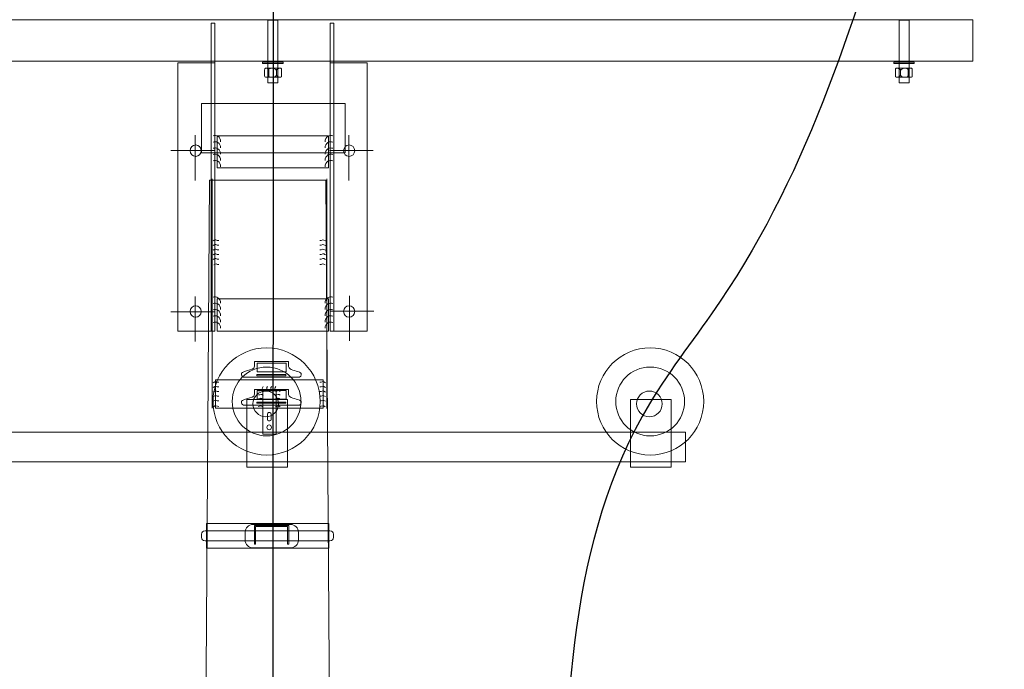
# Model space of a CAD drawing. Header units: centimetres. Extents: x -4644 to 5368, y -667 to 1552.
# Tile 40 of 48: x -1476 to -1311, y 699 to 807. Entities that reach past the tile are written whole.
import ezdxf
from ezdxf.lldxf.tags import DXFTag

# ---------------------------------------------------------------- set-up
doc = ezdxf.new("R2010")
doc.units = ezdxf.units.CM
doc.header["$MEASUREMENT"] = 0
doc.layers.get('0').update_dxf_attribs({"linetype": 'CONTINUOUS'})
doc.layers.add('Warstwa 1', color=7, linetype='CONTINUOUS')
tags = doc.linetypes.add('New Line25', pattern=[1, 0.5, -0.5]).pattern_tags.tags
tags[6:7] = [DXFTag(74, 4), DXFTag(75, 0), DXFTag(340, '0'), DXFTag(46, 1.0), DXFTag(50, 0.0), DXFTag(44, 0.0), DXFTag(45, 0.0)]
tags[4:5] = [DXFTag(74, 4), DXFTag(75, 0), DXFTag(340, '0'), DXFTag(46, 1.0), DXFTag(50, 0.0), DXFTag(44, 0.0), DXFTag(45, 0.0)]
tags = doc.linetypes.add('New Line26', pattern=[1, 0.5, -0.5]).pattern_tags.tags
tags[6:7] = [DXFTag(74, 4), DXFTag(75, 0), DXFTag(340, '0'), DXFTag(46, 1.0), DXFTag(50, 0.0), DXFTag(44, 0.0), DXFTag(45, 0.0)]
tags[4:5] = [DXFTag(74, 4), DXFTag(75, 0), DXFTag(340, '0'), DXFTag(46, 1.0), DXFTag(50, 0.0), DXFTag(44, 0.0), DXFTag(45, 0.0)]
tags = doc.linetypes.add('New Line27', pattern=[1, 0.5, -0.5]).pattern_tags.tags
tags[6:7] = [DXFTag(74, 4), DXFTag(75, 0), DXFTag(340, '0'), DXFTag(46, 1.0), DXFTag(50, 0.0), DXFTag(44, 0.0), DXFTag(45, 0.0)]
tags[4:5] = [DXFTag(74, 4), DXFTag(75, 0), DXFTag(340, '0'), DXFTag(46, 1.0), DXFTag(50, 0.0), DXFTag(44, 0.0), DXFTag(45, 0.0)]
tags = doc.linetypes.add('New Line28', pattern=[1, 0.5, -0.5]).pattern_tags.tags
tags[6:7] = [DXFTag(74, 4), DXFTag(75, 0), DXFTag(340, '0'), DXFTag(46, 1.0), DXFTag(50, 0.0), DXFTag(44, 0.0), DXFTag(45, 0.0)]
tags[4:5] = [DXFTag(74, 4), DXFTag(75, 0), DXFTag(340, '0'), DXFTag(46, 1.0), DXFTag(50, 0.0), DXFTag(44, 0.0), DXFTag(45, 0.0)]
tags = doc.linetypes.add('New Line29', pattern=[1.3, 1, -0.3]).pattern_tags.tags
tags[6:7] = [DXFTag(74, 4), DXFTag(75, 0), DXFTag(340, '0'), DXFTag(46, 1.0), DXFTag(50, 0.0), DXFTag(44, 0.0), DXFTag(45, 0.0)]
tags[4:5] = [DXFTag(74, 4), DXFTag(75, 0), DXFTag(340, '0'), DXFTag(46, 1.0), DXFTag(50, 0.0), DXFTag(44, 0.0), DXFTag(45, 0.0)]
tags = doc.linetypes.add('New Line30', pattern=[1.3, 1, -0.3]).pattern_tags.tags
tags[6:7] = [DXFTag(74, 4), DXFTag(75, 0), DXFTag(340, '0'), DXFTag(46, 1.0), DXFTag(50, 0.0), DXFTag(44, 0.0), DXFTag(45, 0.0)]
tags[4:5] = [DXFTag(74, 4), DXFTag(75, 0), DXFTag(340, '0'), DXFTag(46, 1.0), DXFTag(50, 0.0), DXFTag(44, 0.0), DXFTag(45, 0.0)]
tags = doc.linetypes.add('New Line31', pattern=[1.3, 1, -0.3]).pattern_tags.tags
tags[6:7] = [DXFTag(74, 4), DXFTag(75, 0), DXFTag(340, '0'), DXFTag(46, 1.0), DXFTag(50, 0.0), DXFTag(44, 0.0), DXFTag(45, 0.0)]
tags[4:5] = [DXFTag(74, 4), DXFTag(75, 0), DXFTag(340, '0'), DXFTag(46, 1.0), DXFTag(50, 0.0), DXFTag(44, 0.0), DXFTag(45, 0.0)]
tags = doc.linetypes.add('New Line32', pattern=[1.3, 1, -0.3]).pattern_tags.tags
tags[6:7] = [DXFTag(74, 4), DXFTag(75, 0), DXFTag(340, '0'), DXFTag(46, 1.0), DXFTag(50, 0.0), DXFTag(44, 0.0), DXFTag(45, 0.0)]
tags[4:5] = [DXFTag(74, 4), DXFTag(75, 0), DXFTag(340, '0'), DXFTag(46, 1.0), DXFTag(50, 0.0), DXFTag(44, 0.0), DXFTag(45, 0.0)]

msp = doc.modelspace()

# ---------------------------------------------------------------- linework, layer by layer
at = {"color": 10}
msp.add_line((-1433.26, 834.01), (-1433.32, 654.31), dxfattribs=at)
msp.add_spline([(-1327.95, 834.01), (-1358.58, 760), (-1370.43, 742.83), (-1385.03, 664.07)], degree=3, dxfattribs=at)
at = {"layer": 'Warstwa 1', "color": 7, "lineweight": 18}
for points in [[(-1550.08, 800.04), (-1316.4, 800.04), (-1316.4, 806.93), (-1550.08, 806.93), (-1550.08, 800.04)], [(-1442.63, 782.24), (-1424.02, 782.24), (-1424.02, 787.6), (-1442.63, 787.6), (-1442.63, 782.24)], [(-1442.63, 754.99), (-1424.02, 754.99), (-1424.02, 760.35), (-1442.63, 760.35), (-1442.63, 754.99)], [(-1435.94, 748.17), (-1431.08, 748.17), (-1431.08, 749.64), (-1435.94, 749.64), (-1435.94, 748.17)], [(-1435.98, 747.51), (-1431.16, 747.51), (-1431.16, 747.72), (-1435.98, 747.72), (-1435.98, 747.51)], [(-1437.65, 732.26), (-1430.87, 732.26), (-1430.87, 743.57), (-1437.65, 743.57), (-1437.65, 732.26)], [(-1435.94, 743.59), (-1431.08, 743.59), (-1431.08, 745.05), (-1435.94, 745.05), (-1435.94, 743.59)], [(-1373.58, 732.26), (-1366.79, 732.26), (-1366.79, 743.57), (-1373.58, 743.57), (-1373.58, 732.26)], [(-1435.98, 742.93), (-1431.16, 742.93), (-1431.16, 743.13), (-1435.98, 743.13), (-1435.98, 742.93)], [(-1498.8, 733.13), (-1364.37, 733.13), (-1364.37, 738.12), (-1498.8, 738.12), (-1498.8, 733.13)], [(-1444.39, 718.75), (-1424, 718.75), (-1424, 722.84), (-1444.39, 722.84), (-1444.39, 718.75)]]:
    msp.add_lwpolyline(points, close=True, dxfattribs=at)
at = {"layer": 'Warstwa 1', "color": 7, "lineweight": 13}
for points in [[(-1442.9, 742.1), (-1424.91, 742.1), (-1424.91, 746.84), (-1442.9, 746.84), (-1442.9, 742.1)], [(-1434.98, 737.78), (-1432.79, 737.78), (-1432.79, 745), (-1434.98, 745), (-1434.98, 737.78)]]:
    msp.add_lwpolyline(points, close=True, dxfattribs=at)
at = {"layer": 'Warstwa 1', "color": 7, "lineweight": 18}
for centre, major_axis in [((-1434.37, 743.23), (0, 8.95)), ((-1370.3, 743.23), (0, 8.95)), ((-1434.37, 743.23), (0, 5.74)), ((-1370.3, 743.23), (0, 5.74)), ((-1434.51, 742.83), (0, 2.14)), ((-1370.43, 742.83), (0, 2.14))]:
    msp.add_ellipse(centre, major_axis=major_axis, ratio=1, dxfattribs=at)
at = {"layer": 'Warstwa 1', "color": 7, "lineweight": 13}
msp.add_ellipse((-1433.94, 738.91), major_axis=(0, 0.408), ratio=0.896552, dxfattribs=at)
at = {"layer": 'Warstwa 1', "color": 250, "lineweight": 70}
msp.add_open_spline([(-2181.25, -624.77), (-2181.25, -624.77), (-2181.25, 905.01), (-2181.25, 905.01), (-2181.25, 905.01), (-2181.25, 905.01), (-1129.83, 905.01), (-1129.83, 905.01), (-1129.83, 905.01), (-1129.83, 905.01), (-1129.83, -624.77), (-1129.83, -624.77), (-1129.83, -624.77), (-1129.83, -624.77), (-2181.25, -624.77), (-2181.25, -624.77)], degree=3, knots=[0, 0, 0, 0, 0.2, 0.2, 0.2, 0.2, 0.4, 0.4, 0.4, 0.4, 0.6, 0.6, 0.6, 0.6, 1, 1, 1, 1], dxfattribs=at)
at = {"layer": 'Warstwa 1', "color": 7, "lineweight": 18}
for points, knots in [([(-1443.01, 754.97), (-1443.01, 754.97), (-1443.01, 806.41), (-1443.01, 806.41), (-1443.01, 806.41), (-1443.01, 806.41), (-1443.63, 806.41), (-1443.63, 806.41), (-1443.63, 806.41), (-1443.63, 806.41), (-1443.63, 754.97), (-1443.63, 754.97), (-1443.63, 754.97), (-1443.63, 754.97), (-1443.01, 754.97), (-1443.01, 754.97)], [0, 0, 0, 0, 0.2, 0.2, 0.2, 0.2, 0.4, 0.4, 0.4, 0.4, 0.6, 0.6, 0.6, 0.6, 1, 1, 1, 1]), ([(-1434.14, 806.9), (-1434.14, 806.9), (-1432.49, 806.9), (-1432.49, 806.9), (-1432.49, 806.9), (-1432.49, 806.9), (-1432.49, 796.43), (-1432.49, 796.43), (-1432.49, 796.43), (-1432.49, 796.43), (-1434.14, 796.43), (-1434.14, 796.43), (-1434.14, 796.43), (-1434.14, 796.43), (-1434.14, 806.9), (-1434.14, 806.9)], [0, 0, 0, 0, 0.2, 0.2, 0.2, 0.2, 0.4, 0.4, 0.4, 0.4, 0.6, 0.6, 0.6, 0.6, 1, 1, 1, 1]), ([(-1423.78, 754.97), (-1423.78, 754.97), (-1423.78, 806.41), (-1423.78, 806.41), (-1423.78, 806.41), (-1423.78, 806.41), (-1423.16, 806.41), (-1423.16, 806.41), (-1423.16, 806.41), (-1423.16, 806.41), (-1423.16, 754.97), (-1423.16, 754.97), (-1423.16, 754.97), (-1423.16, 754.97), (-1423.78, 754.97), (-1423.78, 754.97)], [0, 0, 0, 0, 0.2, 0.2, 0.2, 0.2, 0.4, 0.4, 0.4, 0.4, 0.6, 0.6, 0.6, 0.6, 1, 1, 1, 1]), ([(-1327.06, 806.9), (-1327.06, 806.9), (-1328.71, 806.9), (-1328.71, 806.9), (-1328.71, 806.9), (-1328.71, 806.9), (-1328.71, 796.43), (-1328.71, 796.43), (-1328.71, 796.43), (-1328.71, 796.43), (-1327.06, 796.43), (-1327.06, 796.43), (-1327.06, 796.43), (-1327.06, 796.43), (-1327.06, 806.9), (-1327.06, 806.9)], [0, 0, 0, 0, 0.2, 0.2, 0.2, 0.2, 0.4, 0.4, 0.4, 0.4, 0.6, 0.6, 0.6, 0.6, 1, 1, 1, 1]), ([(-1443.02, 754.97), (-1443.02, 754.97), (-1443.02, 799.79), (-1443.02, 799.79), (-1443.02, 799.79), (-1443.02, 799.79), (-1449.22, 799.79), (-1449.22, 799.79), (-1449.22, 799.79), (-1449.22, 799.79), (-1449.22, 754.97), (-1449.22, 754.97), (-1449.22, 754.97), (-1449.22, 754.97), (-1443.02, 754.97), (-1443.02, 754.97)], [0, 0, 0, 0, 0.2, 0.2, 0.2, 0.2, 0.4, 0.4, 0.4, 0.4, 0.6, 0.6, 0.6, 0.6, 1, 1, 1, 1]), ([(-1435.03, 799.9), (-1435.03, 799.9), (-1431.62, 799.9), (-1431.62, 799.9), (-1431.62, 799.9), (-1431.62, 799.9), (-1431.62, 799.66), (-1431.62, 799.66), (-1431.62, 799.66), (-1431.62, 799.66), (-1435.03, 799.66), (-1435.03, 799.66), (-1435.03, 799.66), (-1435.03, 799.66), (-1435.03, 799.9), (-1435.03, 799.9)], [0, 0, 0, 0, 0.2, 0.2, 0.2, 0.2, 0.4, 0.4, 0.4, 0.4, 0.6, 0.6, 0.6, 0.6, 1, 1, 1, 1]), ([(-1423.78, 754.97), (-1423.78, 754.97), (-1423.78, 799.79), (-1423.78, 799.79), (-1423.78, 799.79), (-1423.78, 799.79), (-1417.57, 799.79), (-1417.57, 799.79), (-1417.57, 799.79), (-1417.57, 799.79), (-1417.57, 754.97), (-1417.57, 754.97), (-1417.57, 754.97), (-1417.57, 754.97), (-1423.78, 754.97), (-1423.78, 754.97)], [0, 0, 0, 0, 0.2, 0.2, 0.2, 0.2, 0.4, 0.4, 0.4, 0.4, 0.6, 0.6, 0.6, 0.6, 1, 1, 1, 1]), ([(-1326.18, 799.9), (-1326.18, 799.9), (-1329.58, 799.9), (-1329.58, 799.9), (-1329.58, 799.9), (-1329.58, 799.9), (-1329.58, 799.66), (-1329.58, 799.66), (-1329.58, 799.66), (-1329.58, 799.66), (-1326.18, 799.66), (-1326.18, 799.66), (-1326.18, 799.66), (-1326.18, 799.66), (-1326.18, 799.9), (-1326.18, 799.9)], [0, 0, 0, 0, 0.2, 0.2, 0.2, 0.2, 0.4, 0.4, 0.4, 0.4, 0.6, 0.6, 0.6, 0.6, 1, 1, 1, 1]), ([(-1434.7, 797.65), (-1434.7, 797.65), (-1434.7, 798.58), (-1434.7, 798.58), (-1434.7, 798.58), (-1434.7, 798.74), (-1434.64, 798.88), (-1434.57, 798.88), (-1434.57, 798.88), (-1434.57, 798.88), (-1431.99, 798.88), (-1431.99, 798.88), (-1431.99, 798.88), (-1431.93, 798.88), (-1431.87, 798.74), (-1431.87, 798.58), (-1431.87, 798.58), (-1431.87, 798.58), (-1431.87, 797.65), (-1431.87, 797.65), (-1431.87, 797.65), (-1431.87, 797.49), (-1431.93, 797.36), (-1431.99, 797.36), (-1431.99, 797.36), (-1431.99, 797.36), (-1434.57, 797.36), (-1434.57, 797.36), (-1434.57, 797.36), (-1434.64, 797.36), (-1434.7, 797.49), (-1434.7, 797.65)], [0, 0, 0, 0, 0.111111, 0.111111, 0.111111, 0.111111, 0.222222, 0.222222, 0.222222, 0.222222, 0.333333, 0.333333, 0.333333, 0.333333, 0.444444, 0.444444, 0.444444, 0.444444, 0.555556, 0.555556, 0.555556, 0.555556, 0.666667, 0.666667, 0.666667, 0.666667, 0.777778, 0.777778, 0.777778, 0.777778, 1, 1, 1, 1]), ([(-1326.51, 797.65), (-1326.51, 797.65), (-1326.51, 798.58), (-1326.51, 798.58), (-1326.51, 798.58), (-1326.51, 798.74), (-1326.57, 798.88), (-1326.63, 798.88), (-1326.63, 798.88), (-1326.63, 798.88), (-1329.21, 798.88), (-1329.21, 798.88), (-1329.21, 798.88), (-1329.28, 798.88), (-1329.33, 798.74), (-1329.33, 798.58), (-1329.33, 798.58), (-1329.33, 798.58), (-1329.33, 797.65), (-1329.33, 797.65), (-1329.33, 797.65), (-1329.33, 797.49), (-1329.28, 797.36), (-1329.21, 797.36), (-1329.21, 797.36), (-1329.21, 797.36), (-1326.63, 797.36), (-1326.63, 797.36), (-1326.63, 797.36), (-1326.57, 797.36), (-1326.51, 797.49), (-1326.51, 797.65)], [0, 0, 0, 0, 0.111111, 0.111111, 0.111111, 0.111111, 0.222222, 0.222222, 0.222222, 0.222222, 0.333333, 0.333333, 0.333333, 0.333333, 0.444444, 0.444444, 0.444444, 0.444444, 0.555556, 0.555556, 0.555556, 0.555556, 0.666667, 0.666667, 0.666667, 0.666667, 0.777778, 0.777778, 0.777778, 0.777778, 1, 1, 1, 1]), ([(-1445.28, 785.11), (-1445.28, 784.58), (-1445.7, 784.15), (-1446.21, 784.15), (-1446.21, 784.15), (-1446.72, 784.15), (-1447.14, 784.58), (-1447.14, 785.11), (-1447.14, 785.11), (-1447.14, 785.64), (-1446.72, 786.07), (-1446.21, 786.07), (-1446.21, 786.07), (-1445.7, 786.07), (-1445.28, 785.64), (-1445.28, 785.11)], [0, 0, 0, 0, 0.2, 0.2, 0.2, 0.2, 0.4, 0.4, 0.4, 0.4, 0.6, 0.6, 0.6, 0.6, 1, 1, 1, 1]), ([(-1421.51, 785.11), (-1421.51, 784.58), (-1421.1, 784.15), (-1420.58, 784.15), (-1420.58, 784.15), (-1420.07, 784.15), (-1419.65, 784.58), (-1419.65, 785.11), (-1419.65, 785.11), (-1419.65, 785.64), (-1420.07, 786.07), (-1420.58, 786.07), (-1420.58, 786.07), (-1421.1, 786.07), (-1421.51, 785.64), (-1421.51, 785.11)], [0, 0, 0, 0, 0.2, 0.2, 0.2, 0.2, 0.4, 0.4, 0.4, 0.4, 0.6, 0.6, 0.6, 0.6, 1, 1, 1, 1]), ([(-1445.28, 758.26), (-1445.28, 757.73), (-1445.7, 757.29), (-1446.21, 757.29), (-1446.21, 757.29), (-1446.72, 757.29), (-1447.14, 757.73), (-1447.14, 758.26), (-1447.14, 758.26), (-1447.14, 758.79), (-1446.72, 759.22), (-1446.21, 759.22), (-1446.21, 759.22), (-1445.7, 759.22), (-1445.28, 758.79), (-1445.28, 758.26)], [0, 0, 0, 0, 0.2, 0.2, 0.2, 0.2, 0.4, 0.4, 0.4, 0.4, 0.6, 0.6, 0.6, 0.6, 1, 1, 1, 1]), ([(-1421.51, 758.26), (-1421.51, 757.73), (-1421.1, 757.29), (-1420.58, 757.29), (-1420.58, 757.29), (-1420.07, 757.29), (-1419.65, 757.73), (-1419.65, 758.26), (-1419.65, 758.26), (-1419.65, 758.79), (-1420.07, 759.22), (-1420.58, 759.22), (-1420.58, 759.22), (-1421.1, 759.22), (-1421.51, 758.79), (-1421.51, 758.26)], [0, 0, 0, 0, 0.2, 0.2, 0.2, 0.2, 0.4, 0.4, 0.4, 0.4, 0.6, 0.6, 0.6, 0.6, 1, 1, 1, 1]), ([(-1436.41, 749.91), (-1436.41, 749.91), (-1430.72, 749.91), (-1430.72, 749.91), (-1430.72, 749.91), (-1430.69, 749.49), (-1430.79, 749.09), (-1430.61, 748.82), (-1430.61, 748.82), (-1430.31, 748.36), (-1429.16, 748.38), (-1428.7, 748.03), (-1428.7, 748.03), (-1428.54, 747.9), (-1428.48, 747.43), (-1428.85, 747.3), (-1428.85, 747.3), (-1428.85, 747.3), (-1438.21, 747.3), (-1438.21, 747.3), (-1438.21, 747.3), (-1438.48, 747.4), (-1438.64, 747.49), (-1438.54, 747.93), (-1438.54, 747.93), (-1438.48, 748.19), (-1437.93, 748.22), (-1436.8, 748.61), (-1436.8, 748.61), (-1436.27, 748.8), (-1436.39, 749.35), (-1436.41, 749.91)], [0, 0, 0, 0, 0.111111, 0.111111, 0.111111, 0.111111, 0.222222, 0.222222, 0.222222, 0.222222, 0.333333, 0.333333, 0.333333, 0.333333, 0.444444, 0.444444, 0.444444, 0.444444, 0.555556, 0.555556, 0.555556, 0.555556, 0.666667, 0.666667, 0.666667, 0.666667, 0.777778, 0.777778, 0.777778, 0.777778, 1, 1, 1, 1]), ([(-1436.41, 745.24), (-1436.41, 745.24), (-1430.72, 745.24), (-1430.72, 745.24), (-1430.72, 745.24), (-1430.69, 744.82), (-1430.79, 744.42), (-1430.61, 744.14), (-1430.61, 744.14), (-1430.31, 743.68), (-1429.16, 743.71), (-1428.7, 743.35), (-1428.7, 743.35), (-1428.54, 743.22), (-1428.48, 742.75), (-1428.85, 742.62), (-1428.85, 742.62), (-1428.85, 742.62), (-1438.21, 742.62), (-1438.21, 742.62), (-1438.21, 742.62), (-1438.48, 742.72), (-1438.64, 742.81), (-1438.54, 743.26), (-1438.54, 743.26), (-1438.48, 743.51), (-1437.93, 743.54), (-1436.8, 743.94), (-1436.8, 743.94), (-1436.27, 744.12), (-1436.39, 744.67), (-1436.41, 745.24)], [0, 0, 0, 0, 0.111111, 0.111111, 0.111111, 0.111111, 0.222222, 0.222222, 0.222222, 0.222222, 0.333333, 0.333333, 0.333333, 0.333333, 0.444444, 0.444444, 0.444444, 0.444444, 0.555556, 0.555556, 0.555556, 0.555556, 0.666667, 0.666667, 0.666667, 0.666667, 0.777778, 0.777778, 0.777778, 0.777778, 1, 1, 1, 1]), ([(-1436.42, 722.54), (-1436.42, 722.54), (-1430.67, 722.54), (-1430.67, 722.54), (-1430.67, 722.54), (-1430.67, 722.54), (-1430.67, 719.4), (-1430.67, 719.4), (-1430.67, 719.4), (-1430.67, 719.4), (-1430.87, 719.4), (-1430.87, 719.4), (-1430.87, 719.4), (-1430.87, 719.4), (-1430.87, 722.36), (-1430.87, 722.36), (-1430.87, 722.36), (-1430.87, 722.36), (-1436.21, 722.36), (-1436.21, 722.36), (-1436.21, 722.36), (-1436.21, 722.36), (-1436.21, 719.4), (-1436.21, 719.4), (-1436.21, 719.4), (-1436.21, 719.4), (-1436.42, 719.4), (-1436.42, 719.4), (-1436.42, 719.4), (-1436.42, 719.4), (-1436.42, 722.54), (-1436.42, 722.54)], [0, 0, 0, 0, 0.111111, 0.111111, 0.111111, 0.111111, 0.222222, 0.222222, 0.222222, 0.222222, 0.333333, 0.333333, 0.333333, 0.333333, 0.444444, 0.444444, 0.444444, 0.444444, 0.555556, 0.555556, 0.555556, 0.555556, 0.666667, 0.666667, 0.666667, 0.666667, 0.777778, 0.777778, 0.777778, 0.777778, 1, 1, 1, 1]), ([(-1423.79, 721.61), (-1423.79, 721.61), (-1444.65, 721.61), (-1444.65, 721.61), (-1444.65, 721.61), (-1444.99, 721.61), (-1445.26, 721.36), (-1445.26, 721.06), (-1445.26, 721.06), (-1445.26, 721.06), (-1445.26, 720.53), (-1445.26, 720.53), (-1445.26, 720.53), (-1445.26, 720.22), (-1444.99, 719.97), (-1444.65, 719.97), (-1444.65, 719.97), (-1444.65, 719.97), (-1423.79, 719.97), (-1423.79, 719.97), (-1423.79, 719.97), (-1423.46, 719.97), (-1423.18, 720.22), (-1423.18, 720.53), (-1423.18, 720.53), (-1423.18, 720.53), (-1423.18, 721.06), (-1423.18, 721.06), (-1423.18, 721.06), (-1423.18, 721.36), (-1423.46, 721.61), (-1423.79, 721.61)], [0, 0, 0, 0, 0.111111, 0.111111, 0.111111, 0.111111, 0.222222, 0.222222, 0.222222, 0.222222, 0.333333, 0.333333, 0.333333, 0.333333, 0.444444, 0.444444, 0.444444, 0.444444, 0.555556, 0.555556, 0.555556, 0.555556, 0.666667, 0.666667, 0.666667, 0.666667, 0.777778, 0.777778, 0.777778, 0.777778, 1, 1, 1, 1])]:
    msp.add_open_spline(points, degree=3, knots=knots, dxfattribs=at)
at = {"layer": 'Warstwa 1', "color": 250, "lineweight": 18}
for points in [[(-1434.46, 798.88), (-1434.46, 798.88), (-1434.05, 798.86), (-1434.02, 798.65)], [(-1433.5, 798.87), (-1433.5, 798.87), (-1433.97, 798.87), (-1434.02, 798.64)], [(-1434.02, 798.68), (-1434.02, 798.68), (-1434.02, 797.57), (-1434.02, 797.57)], [(-1433.35, 798.88), (-1433.35, 798.88), (-1432.74, 798.8), (-1432.72, 798.5)], [(-1433.34, 797.36), (-1433.34, 797.36), (-1432.74, 797.44), (-1432.72, 797.74)], [(-1432.33, 798.88), (-1432.33, 798.88), (-1432.7, 798.73), (-1432.72, 798.51)], [(-1432.72, 798.54), (-1432.72, 798.54), (-1432.72, 797.7), (-1432.72, 797.7)], [(-1432.33, 797.37), (-1432.33, 797.37), (-1432.7, 797.51), (-1432.72, 797.73)], [(-1328.87, 798.88), (-1328.87, 798.88), (-1328.51, 798.73), (-1328.48, 798.51)], [(-1328.87, 797.37), (-1328.87, 797.37), (-1328.51, 797.51), (-1328.48, 797.73)], [(-1327.86, 798.88), (-1327.86, 798.88), (-1328.47, 798.8), (-1328.48, 798.5)], [(-1328.48, 798.54), (-1328.48, 798.54), (-1328.48, 797.7), (-1328.48, 797.7)], [(-1327.86, 797.36), (-1327.86, 797.36), (-1328.47, 797.44), (-1328.48, 797.74)], [(-1327.71, 798.87), (-1327.71, 798.87), (-1327.24, 798.87), (-1327.19, 798.64)], [(-1326.75, 798.88), (-1326.75, 798.88), (-1327.15, 798.86), (-1327.19, 798.65)], [(-1327.19, 798.68), (-1327.19, 798.68), (-1327.19, 797.57), (-1327.19, 797.57)], [(-1434.46, 797.36), (-1434.46, 797.36), (-1434.05, 797.38), (-1434.02, 797.58)], [(-1433.5, 797.36), (-1433.5, 797.36), (-1433.97, 797.37), (-1434.02, 797.6)], [(-1327.71, 797.36), (-1327.71, 797.36), (-1327.24, 797.37), (-1327.19, 797.6)], [(-1326.75, 797.36), (-1326.75, 797.36), (-1327.15, 797.38), (-1327.19, 797.58)]]:
    msp.add_open_spline(points, degree=3, dxfattribs=at)
at = {"layer": 'Warstwa 1', "color": 7, "lineweight": 9}
for points, knots in [([(-1445.24, 792.99), (-1445.24, 792.99), (-1421.27, 792.99), (-1421.27, 792.99), (-1421.27, 792.99), (-1421.27, 792.99), (-1421.27, 784.76), (-1421.27, 784.76), (-1421.27, 784.76), (-1421.27, 784.76), (-1445.24, 784.76), (-1445.24, 784.76), (-1445.24, 784.76), (-1445.24, 784.76), (-1445.24, 792.99), (-1445.24, 792.99)], [0, 0, 0, 0, 0.2, 0.2, 0.2, 0.2, 0.4, 0.4, 0.4, 0.4, 0.6, 0.6, 0.6, 0.6, 1, 1, 1, 1]), ([(-1436.66, 722.7), (-1436.66, 722.7), (-1430.37, 722.7), (-1430.37, 722.7), (-1430.37, 722.7), (-1429.65, 722.7), (-1429.07, 722.1), (-1429.07, 721.37), (-1429.07, 721.37), (-1429.07, 721.37), (-1429.07, 720.1), (-1429.07, 720.1), (-1429.07, 720.1), (-1429.07, 719.37), (-1429.65, 718.78), (-1430.37, 718.78), (-1430.37, 718.78), (-1430.37, 718.78), (-1436.66, 718.78), (-1436.66, 718.78), (-1436.66, 718.78), (-1437.37, 718.78), (-1437.96, 719.37), (-1437.96, 720.1), (-1437.96, 720.1), (-1437.96, 720.1), (-1437.96, 721.37), (-1437.96, 721.37), (-1437.96, 721.37), (-1437.96, 722.1), (-1437.37, 722.7), (-1436.66, 722.7)], [0, 0, 0, 0, 0.111111, 0.111111, 0.111111, 0.111111, 0.222222, 0.222222, 0.222222, 0.222222, 0.333333, 0.333333, 0.333333, 0.333333, 0.444444, 0.444444, 0.444444, 0.444444, 0.555556, 0.555556, 0.555556, 0.555556, 0.666667, 0.666667, 0.666667, 0.666667, 0.777778, 0.777778, 0.777778, 0.777778, 1, 1, 1, 1])]:
    msp.add_open_spline(points, degree=3, knots=knots, dxfattribs=at)
at = {"layer": 'Warstwa 1', "color": 250, "linetype": 'New Line28', "lineweight": 18}
msp.add_open_spline([(-1446.28, 780.14), (-1446.28, 780.14), (-1446.28, 787.68), (-1446.28, 787.68)], degree=3, dxfattribs=at)
at = {"layer": 'Warstwa 1', "color": 250, "lineweight": 18}
for points in [[(-1442.05, 786.61), (-1442.02, 786.98), (-1442.21, 787.34), (-1442.52, 787.53), (-1442.52, 787.53), (-1442.77, 787.67), (-1443.05, 787.69), (-1443.31, 787.6)], [(-1442.05, 785.56), (-1442.02, 785.94), (-1442.21, 786.3), (-1442.52, 786.48), (-1442.52, 786.48), (-1442.77, 786.62), (-1443.05, 786.65), (-1443.31, 786.55)], [(-1424.59, 786.61), (-1424.62, 786.98), (-1424.43, 787.34), (-1424.12, 787.53), (-1424.12, 787.53), (-1423.88, 787.67), (-1423.59, 787.69), (-1423.33, 787.6)], [(-1424.59, 785.56), (-1424.62, 785.94), (-1424.43, 786.3), (-1424.12, 786.48), (-1424.12, 786.48), (-1423.88, 786.62), (-1423.59, 786.65), (-1423.33, 786.55)], [(-1442.05, 784.52), (-1442.02, 784.89), (-1442.21, 785.25), (-1442.52, 785.44), (-1442.52, 785.44), (-1442.77, 785.58), (-1443.05, 785.6), (-1443.31, 785.5)], [(-1442.05, 783.47), (-1442.02, 783.84), (-1442.21, 784.2), (-1442.52, 784.39), (-1442.52, 784.39), (-1442.77, 784.53), (-1443.05, 784.55), (-1443.31, 784.45)], [(-1424.59, 784.52), (-1424.62, 784.89), (-1424.43, 785.25), (-1424.12, 785.44), (-1424.12, 785.44), (-1423.88, 785.58), (-1423.59, 785.6), (-1423.33, 785.5)], [(-1424.59, 783.47), (-1424.62, 783.84), (-1424.43, 784.2), (-1424.12, 784.39), (-1424.12, 784.39), (-1423.88, 784.53), (-1423.59, 784.55), (-1423.33, 784.45)], [(-1442.05, 782.42), (-1442.02, 782.8), (-1442.21, 783.16), (-1442.52, 783.34), (-1442.52, 783.34), (-1442.77, 783.48), (-1443.05, 783.51), (-1443.31, 783.41)], [(-1424.59, 782.42), (-1424.62, 782.8), (-1424.43, 783.16), (-1424.12, 783.34), (-1424.12, 783.34), (-1423.88, 783.48), (-1423.59, 783.51), (-1423.33, 783.41)], [(-1442.05, 759.64), (-1442.02, 760.02), (-1442.21, 760.38), (-1442.52, 760.56), (-1442.52, 760.56), (-1442.77, 760.7), (-1443.05, 760.73), (-1443.31, 760.63)], [(-1424.59, 759.64), (-1424.62, 760.02), (-1424.43, 760.38), (-1424.12, 760.56), (-1424.12, 760.56), (-1423.88, 760.7), (-1423.59, 760.73), (-1423.33, 760.63)], [(-1442.05, 758.59), (-1442.02, 758.97), (-1442.21, 759.33), (-1442.52, 759.52), (-1442.52, 759.52), (-1442.77, 759.66), (-1443.05, 759.68), (-1443.31, 759.58)], [(-1442.05, 757.55), (-1442.02, 757.92), (-1442.21, 758.28), (-1442.52, 758.47), (-1442.52, 758.47), (-1442.77, 758.61), (-1443.05, 758.63), (-1443.31, 758.53)], [(-1424.59, 758.59), (-1424.62, 758.97), (-1424.43, 759.33), (-1424.12, 759.52), (-1424.12, 759.52), (-1423.88, 759.66), (-1423.59, 759.68), (-1423.33, 759.58)], [(-1424.59, 757.55), (-1424.62, 757.92), (-1424.43, 758.28), (-1424.12, 758.47), (-1424.12, 758.47), (-1423.88, 758.61), (-1423.59, 758.63), (-1423.33, 758.53)], [(-1442.05, 756.5), (-1442.02, 756.88), (-1442.21, 757.24), (-1442.52, 757.42), (-1442.52, 757.42), (-1442.77, 757.56), (-1443.05, 757.59), (-1443.31, 757.49)], [(-1424.59, 756.5), (-1424.62, 756.88), (-1424.43, 757.24), (-1424.12, 757.42), (-1424.12, 757.42), (-1423.88, 757.56), (-1423.59, 757.59), (-1423.33, 757.49)], [(-1442.05, 755.45), (-1442.02, 755.83), (-1442.21, 756.19), (-1442.52, 756.37), (-1442.52, 756.37), (-1442.77, 756.52), (-1443.05, 756.54), (-1443.31, 756.44)], [(-1424.59, 755.45), (-1424.62, 755.83), (-1424.43, 756.19), (-1424.12, 756.37), (-1424.12, 756.37), (-1423.88, 756.52), (-1423.59, 756.54), (-1423.33, 756.44)]]:
    msp.add_open_spline(points, degree=3, knots=[0, 0, 0, 0, 0.333333, 0.333333, 0.333333, 0.333333, 1, 1, 1, 1], dxfattribs=at)
at = {"layer": 'Warstwa 1', "color": 250, "linetype": 'New Line30', "lineweight": 18}
msp.add_open_spline([(-1420.65, 780.14), (-1420.65, 780.14), (-1420.65, 787.68), (-1420.65, 787.68)], degree=3, dxfattribs=at)
at = {"layer": 'Warstwa 1', "color": 250, "linetype": 'New Line27', "lineweight": 18}
msp.add_open_spline([(-1450.36, 785.12), (-1450.36, 785.12), (-1443.08, 785.12), (-1443.08, 785.12)], degree=3, dxfattribs=at)
at = {"layer": 'Warstwa 1', "color": 250, "linetype": 'New Line29', "lineweight": 18}
msp.add_open_spline([(-1416.57, 785.12), (-1416.57, 785.12), (-1423.84, 785.12), (-1423.84, 785.12)], degree=3, dxfattribs=at)
at = {"layer": 'Warstwa 1', "color": 7, "lineweight": 20}
msp.add_open_spline([(-1451.92, -399.35), (-1451.92, -399.35), (-1416.34, -399.35), (-1416.34, -399.35), (-1416.34, -399.35), (-1416.34, -399.35), (-1424.47, 780.16), (-1424.47, 780.16), (-1424.47, 780.16), (-1424.47, 780.16), (-1443.89, 780.16), (-1443.89, 780.16), (-1443.89, 780.16), (-1443.89, 780.16), (-1451.92, -399.35), (-1451.92, -399.35)], degree=3, knots=[0, 0, 0, 0, 0.2, 0.2, 0.2, 0.2, 0.4, 0.4, 0.4, 0.4, 0.6, 0.6, 0.6, 0.6, 1, 1, 1, 1], dxfattribs=at)
at = {"layer": 'Warstwa 1', "color": 250, "lineweight": 13}
for points in [[(-1443.49, 780.41), (-1443.49, 780.41), (-1443.49, 742.1), (-1443.49, 742.1)], [(-1424.32, 780.41), (-1424.32, 780.41), (-1424.32, 742.06), (-1424.32, 742.06)]]:
    msp.add_open_spline(points, degree=3, dxfattribs=at)
for points in [[(-1442.37, 770.11), (-1442.37, 770.11), (-1442.61, 770.13), (-1442.61, 770.13), (-1442.61, 770.13), (-1442.61, 770.13), (-1442.85, 770.23), (-1442.85, 770.23), (-1442.85, 770.23), (-1442.85, 770.23), (-1443.04, 770.2), (-1443.04, 770.2), (-1443.04, 770.2), (-1443.04, 770.2), (-1443.28, 770.05), (-1443.28, 770.05)], [(-1425.47, 770.1), (-1425.47, 770.1), (-1425.23, 770.12), (-1425.23, 770.12), (-1425.23, 770.12), (-1425.23, 770.12), (-1424.99, 770.22), (-1424.99, 770.22), (-1424.99, 770.22), (-1424.99, 770.22), (-1424.8, 770.19), (-1424.8, 770.19), (-1424.8, 770.19), (-1424.8, 770.19), (-1424.56, 770.04), (-1424.56, 770.04)], [(-1442.37, 769.33), (-1442.37, 769.33), (-1442.61, 769.35), (-1442.61, 769.35), (-1442.61, 769.35), (-1442.61, 769.35), (-1442.85, 769.45), (-1442.85, 769.45), (-1442.85, 769.45), (-1442.85, 769.45), (-1443.04, 769.42), (-1443.04, 769.42), (-1443.04, 769.42), (-1443.04, 769.42), (-1443.28, 769.27), (-1443.28, 769.27)], [(-1442.37, 768.55), (-1442.37, 768.55), (-1442.61, 768.57), (-1442.61, 768.57), (-1442.61, 768.57), (-1442.61, 768.57), (-1442.85, 768.67), (-1442.85, 768.67), (-1442.85, 768.67), (-1442.85, 768.67), (-1443.04, 768.64), (-1443.04, 768.64), (-1443.04, 768.64), (-1443.04, 768.64), (-1443.28, 768.49), (-1443.28, 768.49)], [(-1425.47, 769.32), (-1425.47, 769.32), (-1425.23, 769.34), (-1425.23, 769.34), (-1425.23, 769.34), (-1425.23, 769.34), (-1424.99, 769.44), (-1424.99, 769.44), (-1424.99, 769.44), (-1424.99, 769.44), (-1424.8, 769.41), (-1424.8, 769.41), (-1424.8, 769.41), (-1424.8, 769.41), (-1424.56, 769.27), (-1424.56, 769.27)], [(-1425.47, 768.54), (-1425.47, 768.54), (-1425.23, 768.57), (-1425.23, 768.57), (-1425.23, 768.57), (-1425.23, 768.57), (-1424.99, 768.66), (-1424.99, 768.66), (-1424.99, 768.66), (-1424.99, 768.66), (-1424.8, 768.63), (-1424.8, 768.63), (-1424.8, 768.63), (-1424.8, 768.63), (-1424.56, 768.49), (-1424.56, 768.49)], [(-1442.37, 767.77), (-1442.37, 767.77), (-1442.61, 767.79), (-1442.61, 767.79), (-1442.61, 767.79), (-1442.61, 767.79), (-1442.85, 767.89), (-1442.85, 767.89), (-1442.85, 767.89), (-1442.85, 767.89), (-1443.04, 767.86), (-1443.04, 767.86), (-1443.04, 767.86), (-1443.04, 767.86), (-1443.28, 767.72), (-1443.28, 767.72)], [(-1442.37, 766.99), (-1442.37, 766.99), (-1442.61, 767.02), (-1442.61, 767.02), (-1442.61, 767.02), (-1442.61, 767.02), (-1442.85, 767.11), (-1442.85, 767.11), (-1442.85, 767.11), (-1442.85, 767.11), (-1443.04, 767.08), (-1443.04, 767.08), (-1443.04, 767.08), (-1443.04, 767.08), (-1443.28, 766.94), (-1443.28, 766.94)], [(-1425.47, 767.76), (-1425.47, 767.76), (-1425.23, 767.79), (-1425.23, 767.79), (-1425.23, 767.79), (-1425.23, 767.79), (-1424.99, 767.89), (-1424.99, 767.89), (-1424.99, 767.89), (-1424.99, 767.89), (-1424.8, 767.86), (-1424.8, 767.86), (-1424.8, 767.86), (-1424.8, 767.86), (-1424.56, 767.71), (-1424.56, 767.71)], [(-1425.47, 766.99), (-1425.47, 766.99), (-1425.23, 767.01), (-1425.23, 767.01), (-1425.23, 767.01), (-1425.23, 767.01), (-1424.99, 767.11), (-1424.99, 767.11), (-1424.99, 767.11), (-1424.99, 767.11), (-1424.8, 767.08), (-1424.8, 767.08), (-1424.8, 767.08), (-1424.8, 767.08), (-1424.56, 766.93), (-1424.56, 766.93)], [(-1442.37, 766.09), (-1442.37, 766.09), (-1442.59, 766.12), (-1442.59, 766.12), (-1442.59, 766.12), (-1442.59, 766.12), (-1442.81, 766.21), (-1442.81, 766.21), (-1442.81, 766.21), (-1442.81, 766.21), (-1442.99, 766.18), (-1442.99, 766.18), (-1442.99, 766.18), (-1442.99, 766.18), (-1443.21, 766.04), (-1443.21, 766.04)], [(-1425.47, 766.09), (-1425.47, 766.09), (-1425.24, 766.11), (-1425.24, 766.11), (-1425.24, 766.11), (-1425.24, 766.11), (-1425.01, 766.21), (-1425.01, 766.21), (-1425.01, 766.21), (-1425.01, 766.21), (-1424.83, 766.18), (-1424.83, 766.18), (-1424.83, 766.18), (-1424.83, 766.18), (-1424.6, 766.03), (-1424.6, 766.03)], [(-1442.37, 746.43), (-1442.37, 746.43), (-1442.61, 746.45), (-1442.61, 746.45), (-1442.61, 746.45), (-1442.61, 746.45), (-1442.85, 746.55), (-1442.85, 746.55), (-1442.85, 746.55), (-1442.85, 746.55), (-1443.04, 746.52), (-1443.04, 746.52), (-1443.04, 746.52), (-1443.04, 746.52), (-1443.28, 746.37), (-1443.28, 746.37)], [(-1442.37, 745.65), (-1442.37, 745.65), (-1442.61, 745.67), (-1442.61, 745.67), (-1442.61, 745.67), (-1442.61, 745.67), (-1442.85, 745.77), (-1442.85, 745.77), (-1442.85, 745.77), (-1442.85, 745.77), (-1443.04, 745.74), (-1443.04, 745.74), (-1443.04, 745.74), (-1443.04, 745.74), (-1443.28, 745.59), (-1443.28, 745.59)], [(-1434.99, 744.96), (-1434.99, 744.96), (-1435.01, 745.17), (-1435.01, 745.17), (-1435.01, 745.17), (-1435.01, 745.17), (-1435.1, 745.37), (-1435.1, 745.37), (-1435.1, 745.37), (-1435.1, 745.37), (-1435.07, 745.53), (-1435.07, 745.53), (-1435.07, 745.53), (-1435.07, 745.53), (-1434.95, 745.73), (-1434.95, 745.73)], [(-1434.24, 744.97), (-1434.24, 744.97), (-1434.26, 745.17), (-1434.26, 745.17), (-1434.26, 745.17), (-1434.26, 745.17), (-1434.35, 745.38), (-1434.35, 745.38), (-1434.35, 745.38), (-1434.35, 745.38), (-1434.32, 745.54), (-1434.32, 745.54), (-1434.32, 745.54), (-1434.32, 745.54), (-1434.2, 745.74), (-1434.2, 745.74)], [(-1433.56, 744.97), (-1433.56, 744.97), (-1433.58, 745.18), (-1433.58, 745.18), (-1433.58, 745.18), (-1433.58, 745.18), (-1433.67, 745.38), (-1433.67, 745.38), (-1433.67, 745.38), (-1433.67, 745.38), (-1433.64, 745.54), (-1433.64, 745.54), (-1433.64, 745.54), (-1433.64, 745.54), (-1433.52, 745.74), (-1433.52, 745.74)], [(-1432.88, 744.98), (-1432.88, 744.98), (-1432.9, 745.18), (-1432.9, 745.18), (-1432.9, 745.18), (-1432.9, 745.18), (-1432.99, 745.38), (-1432.99, 745.38), (-1432.99, 745.38), (-1432.99, 745.38), (-1432.96, 745.55), (-1432.96, 745.55), (-1432.96, 745.55), (-1432.96, 745.55), (-1432.84, 745.75), (-1432.84, 745.75)], [(-1425.47, 746.43), (-1425.47, 746.43), (-1425.23, 746.45), (-1425.23, 746.45), (-1425.23, 746.45), (-1425.23, 746.45), (-1424.99, 746.55), (-1424.99, 746.55), (-1424.99, 746.55), (-1424.99, 746.55), (-1424.8, 746.52), (-1424.8, 746.52), (-1424.8, 746.52), (-1424.8, 746.52), (-1424.56, 746.37), (-1424.56, 746.37)], [(-1425.47, 745.65), (-1425.47, 745.65), (-1425.23, 745.67), (-1425.23, 745.67), (-1425.23, 745.67), (-1425.23, 745.67), (-1424.99, 745.77), (-1424.99, 745.77), (-1424.99, 745.77), (-1424.99, 745.77), (-1424.8, 745.74), (-1424.8, 745.74), (-1424.8, 745.74), (-1424.8, 745.74), (-1424.56, 745.59), (-1424.56, 745.59)], [(-1442.37, 744.87), (-1442.37, 744.87), (-1442.61, 744.89), (-1442.61, 744.89), (-1442.61, 744.89), (-1442.61, 744.89), (-1442.85, 744.99), (-1442.85, 744.99), (-1442.85, 744.99), (-1442.85, 744.99), (-1443.04, 744.96), (-1443.04, 744.96), (-1443.04, 744.96), (-1443.04, 744.96), (-1443.28, 744.81), (-1443.28, 744.81)], [(-1442.37, 744.09), (-1442.37, 744.09), (-1442.61, 744.11), (-1442.61, 744.11), (-1442.61, 744.11), (-1442.61, 744.11), (-1442.85, 744.21), (-1442.85, 744.21), (-1442.85, 744.21), (-1442.85, 744.21), (-1443.04, 744.18), (-1443.04, 744.18), (-1443.04, 744.18), (-1443.04, 744.18), (-1443.28, 744.04), (-1443.28, 744.04)], [(-1442.37, 743.31), (-1442.37, 743.31), (-1442.61, 743.34), (-1442.61, 743.34), (-1442.61, 743.34), (-1442.61, 743.34), (-1442.85, 743.43), (-1442.85, 743.43), (-1442.85, 743.43), (-1442.85, 743.43), (-1443.04, 743.4), (-1443.04, 743.4), (-1443.04, 743.4), (-1443.04, 743.4), (-1443.28, 743.26), (-1443.28, 743.26)], [(-1435.72, 743.69), (-1435.72, 743.69), (-1435.52, 743.7), (-1435.52, 743.7), (-1435.52, 743.7), (-1435.52, 743.7), (-1435.32, 743.77), (-1435.32, 743.77), (-1435.32, 743.77), (-1435.32, 743.77), (-1435.16, 743.73), (-1435.16, 743.73), (-1435.16, 743.73), (-1435.16, 743.73), (-1434.96, 743.6), (-1434.96, 743.6)], [(-1435.7, 744.33), (-1435.7, 744.33), (-1435.49, 744.34), (-1435.49, 744.34), (-1435.49, 744.34), (-1435.49, 744.34), (-1435.29, 744.41), (-1435.29, 744.41), (-1435.29, 744.41), (-1435.29, 744.41), (-1435.13, 744.37), (-1435.13, 744.37), (-1435.13, 744.37), (-1435.13, 744.37), (-1434.93, 744.24), (-1434.93, 744.24)], [(-1435.67, 744.97), (-1435.67, 744.97), (-1435.46, 744.98), (-1435.46, 744.98), (-1435.46, 744.98), (-1435.46, 744.98), (-1435.26, 745.05), (-1435.26, 745.05), (-1435.26, 745.05), (-1435.26, 745.05), (-1435.1, 745.02), (-1435.1, 745.02), (-1435.1, 745.02), (-1435.1, 745.02), (-1434.91, 744.88), (-1434.91, 744.88)], [(-1432.86, 744.96), (-1432.86, 744.96), (-1432.66, 744.97), (-1432.66, 744.97), (-1432.66, 744.97), (-1432.66, 744.97), (-1432.45, 745.05), (-1432.45, 745.05), (-1432.45, 745.05), (-1432.45, 745.05), (-1432.29, 745.02), (-1432.29, 745.02), (-1432.29, 745.02), (-1432.29, 745.02), (-1432.09, 744.9), (-1432.09, 744.9)], [(-1432.86, 744.32), (-1432.86, 744.32), (-1432.66, 744.33), (-1432.66, 744.33), (-1432.66, 744.33), (-1432.66, 744.33), (-1432.45, 744.41), (-1432.45, 744.41), (-1432.45, 744.41), (-1432.45, 744.41), (-1432.29, 744.38), (-1432.29, 744.38), (-1432.29, 744.38), (-1432.29, 744.38), (-1432.1, 744.26), (-1432.1, 744.26)], [(-1432.86, 743.68), (-1432.86, 743.68), (-1432.66, 743.69), (-1432.66, 743.69), (-1432.66, 743.69), (-1432.66, 743.69), (-1432.45, 743.77), (-1432.45, 743.77), (-1432.45, 743.77), (-1432.45, 743.77), (-1432.29, 743.74), (-1432.29, 743.74), (-1432.29, 743.74), (-1432.29, 743.74), (-1432.1, 743.62), (-1432.1, 743.62)], [(-1425.47, 744.87), (-1425.47, 744.87), (-1425.23, 744.89), (-1425.23, 744.89), (-1425.23, 744.89), (-1425.23, 744.89), (-1424.99, 744.99), (-1424.99, 744.99), (-1424.99, 744.99), (-1424.99, 744.99), (-1424.8, 744.96), (-1424.8, 744.96), (-1424.8, 744.96), (-1424.8, 744.96), (-1424.56, 744.81), (-1424.56, 744.81)], [(-1425.47, 744.09), (-1425.47, 744.09), (-1425.23, 744.11), (-1425.23, 744.11), (-1425.23, 744.11), (-1425.23, 744.11), (-1424.99, 744.21), (-1424.99, 744.21), (-1424.99, 744.21), (-1424.99, 744.21), (-1424.8, 744.18), (-1424.8, 744.18), (-1424.8, 744.18), (-1424.8, 744.18), (-1424.56, 744.04), (-1424.56, 744.04)], [(-1425.47, 743.31), (-1425.47, 743.31), (-1425.23, 743.34), (-1425.23, 743.34), (-1425.23, 743.34), (-1425.23, 743.34), (-1424.99, 743.43), (-1424.99, 743.43), (-1424.99, 743.43), (-1424.99, 743.43), (-1424.8, 743.4), (-1424.8, 743.4), (-1424.8, 743.4), (-1424.8, 743.4), (-1424.56, 743.26), (-1424.56, 743.26)], [(-1442.37, 742.41), (-1442.37, 742.41), (-1442.6, 742.44), (-1442.6, 742.44), (-1442.6, 742.44), (-1442.6, 742.44), (-1442.84, 742.53), (-1442.84, 742.53), (-1442.84, 742.53), (-1442.84, 742.53), (-1443.03, 742.5), (-1443.03, 742.5), (-1443.03, 742.5), (-1443.03, 742.5), (-1443.26, 742.36), (-1443.26, 742.36)], [(-1435.78, 742.41), (-1435.78, 742.41), (-1435.58, 742.42), (-1435.58, 742.42), (-1435.58, 742.42), (-1435.58, 742.42), (-1435.37, 742.49), (-1435.37, 742.49), (-1435.37, 742.49), (-1435.37, 742.49), (-1435.21, 742.45), (-1435.21, 742.45), (-1435.21, 742.45), (-1435.21, 742.45), (-1435.02, 742.32), (-1435.02, 742.32)], [(-1435.75, 743.05), (-1435.75, 743.05), (-1435.55, 743.06), (-1435.55, 743.06), (-1435.55, 743.06), (-1435.55, 743.06), (-1435.34, 743.13), (-1435.34, 743.13), (-1435.34, 743.13), (-1435.34, 743.13), (-1435.18, 743.09), (-1435.18, 743.09), (-1435.18, 743.09), (-1435.18, 743.09), (-1434.99, 742.96), (-1434.99, 742.96)], [(-1432.86, 743.03), (-1432.86, 743.03), (-1432.66, 743.05), (-1432.66, 743.05), (-1432.66, 743.05), (-1432.66, 743.05), (-1432.45, 743.13), (-1432.45, 743.13), (-1432.45, 743.13), (-1432.45, 743.13), (-1432.29, 743.1), (-1432.29, 743.1), (-1432.29, 743.1), (-1432.29, 743.1), (-1432.1, 742.98), (-1432.1, 742.98)], [(-1432.86, 742.39), (-1432.86, 742.39), (-1432.66, 742.41), (-1432.66, 742.41), (-1432.66, 742.41), (-1432.66, 742.41), (-1432.45, 742.49), (-1432.45, 742.49), (-1432.45, 742.49), (-1432.45, 742.49), (-1432.29, 742.46), (-1432.29, 742.46), (-1432.29, 742.46), (-1432.29, 742.46), (-1432.1, 742.33), (-1432.1, 742.33)], [(-1425.47, 742.41), (-1425.47, 742.41), (-1425.23, 742.44), (-1425.23, 742.44), (-1425.23, 742.44), (-1425.23, 742.44), (-1425, 742.53), (-1425, 742.53), (-1425, 742.53), (-1425, 742.53), (-1424.81, 742.5), (-1424.81, 742.5), (-1424.81, 742.5), (-1424.81, 742.5), (-1424.57, 742.36), (-1424.57, 742.36)]]:
    msp.add_open_spline(points, degree=3, knots=[0, 0, 0, 0, 0.2, 0.2, 0.2, 0.2, 0.4, 0.4, 0.4, 0.4, 0.6, 0.6, 0.6, 0.6, 1, 1, 1, 1], dxfattribs=at)
at = {"layer": 'Warstwa 1', "color": 250, "linetype": 'New Line26', "lineweight": 18}
msp.add_open_spline([(-1446.28, 753.23), (-1446.28, 753.23), (-1446.28, 760.76), (-1446.28, 760.76)], degree=3, dxfattribs=at)
at = {"layer": 'Warstwa 1', "color": 250, "linetype": 'New Line32', "lineweight": 18}
msp.add_open_spline([(-1420.55, 753.33), (-1420.55, 753.33), (-1420.55, 760.86), (-1420.55, 760.86)], degree=3, dxfattribs=at)
at = {"layer": 'Warstwa 1', "color": 250, "linetype": 'New Line31', "lineweight": 18}
msp.add_open_spline([(-1416.48, 758.31), (-1416.48, 758.31), (-1423.75, 758.31), (-1423.75, 758.31)], degree=3, dxfattribs=at)
at = {"layer": 'Warstwa 1', "color": 250, "linetype": 'New Line25', "lineweight": 18}
msp.add_open_spline([(-1450.36, 758.21), (-1450.36, 758.21), (-1443.08, 758.21), (-1443.08, 758.21)], degree=3, dxfattribs=at)
at = {"layer": 'Warstwa 1', "color": 7, "lineweight": 13}
msp.add_open_spline([(-1434.03, 741.37), (-1434.03, 741.37), (-1433.82, 741.37), (-1433.82, 741.37), (-1433.82, 741.37), (-1433.71, 741.37), (-1433.61, 741.27), (-1433.61, 741.14), (-1433.61, 741.14), (-1433.61, 741.14), (-1433.61, 740.23), (-1433.61, 740.23), (-1433.61, 740.23), (-1433.61, 740.11), (-1433.71, 740), (-1433.82, 740), (-1433.82, 740), (-1433.82, 740), (-1434.03, 740), (-1434.03, 740), (-1434.03, 740), (-1434.14, 740), (-1434.24, 740.11), (-1434.24, 740.23), (-1434.24, 740.23), (-1434.24, 740.23), (-1434.24, 741.14), (-1434.24, 741.14), (-1434.24, 741.14), (-1434.24, 741.27), (-1434.14, 741.37), (-1434.03, 741.37)], degree=3, knots=[0, 0, 0, 0, 0.111111, 0.111111, 0.111111, 0.111111, 0.222222, 0.222222, 0.222222, 0.222222, 0.333333, 0.333333, 0.333333, 0.333333, 0.444444, 0.444444, 0.444444, 0.444444, 0.555556, 0.555556, 0.555556, 0.555556, 0.666667, 0.666667, 0.666667, 0.666667, 0.777778, 0.777778, 0.777778, 0.777778, 1, 1, 1, 1], dxfattribs=at)

doc.saveas('drawing.dxf')
